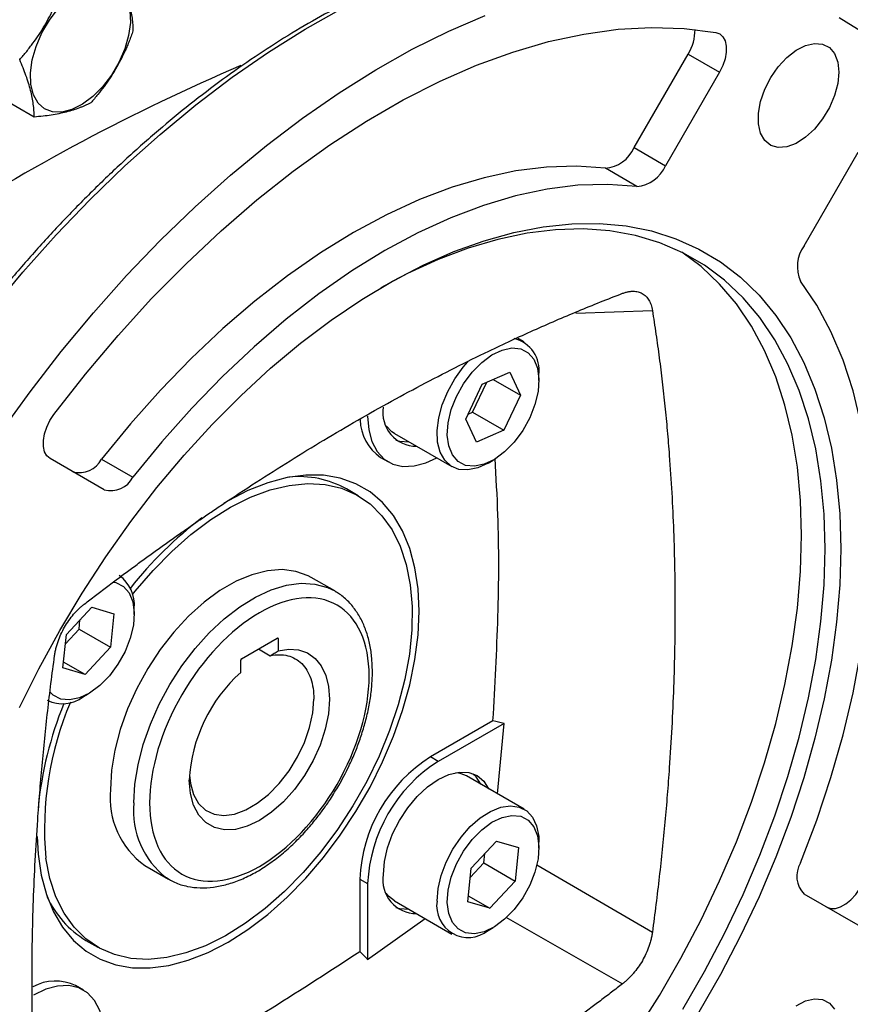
# Model space of a CAD drawing. Header units: inches. Extents: x 0 to 68, y 0 to 44.
# Tile 10 of 19: x 62.4 to 65.4, y 15.1 to 18.6. Entities that reach past the tile are written whole.
import ezdxf

# ---------------------------------------------------------------- set-up
doc = ezdxf.new("R2010")
doc.units = ezdxf.units.IN
doc.header["$LTSCALE"] = 4
doc.header["$MEASUREMENT"] = 0

msp = doc.modelspace()

# ---------------------------------------------------------------- linework, layer by layer
for p, q in [((64.5858, 18.1696), (64.7776, 18.5019)), ((64.7776, 18.5019), (64.889, 18.4376)), ((64.889, 18.4376), (64.6971, 18.1053)), ((62.4557, 18.278), (62.3122, 18.3608)), ((64.5858, 18.1696), (64.6971, 18.1053)), ((65.1893, 17.8211), (65.3811, 18.1534)), ((64.5948, 18.0319), (64.4835, 18.0962)), ((64.3784, 17.5822), (64.6504, 17.5914)), ((64.1949, 17.4804), (64.1704, 17.4945)), ((64.0467, 17.3303), (64.144, 17.3727)), ((64.0848, 17.3469), (64.1823, 17.2906)), ((64.144, 17.3727), (64.1823, 17.2906)), ((64.2479, 17.3423), (64.2479, 17.3632)), ((63.9878, 17.2059), (64.0467, 17.3303)), ((64.012, 17.2305), (64.0625, 17.3372)), ((64.1823, 17.2906), (64.1233, 17.1663)), ((64.0261, 17.1239), (63.9878, 17.2059)), ((63.9962, 17.2237), (64.012, 17.2305)), ((64.012, 17.2305), (64.1233, 17.1663)), ((64.1233, 17.1663), (64.0261, 17.1239)), ((63.7344, 17.1552), (63.939, 17.0371)), ((62.704, 16.9547), (62.5122, 17.0655)), ((62.695, 17.0638), (62.8064, 16.9995)), ((63.6852, 17.07), (63.713, 17.0539)), ((64.067, 17.0498), (64.0851, 17.0602)), ((63.6064, 16.9336), (63.5646, 16.9577)), ((63.5226, 16.5956), (63.4391, 16.6438)), ((63.5226, 16.5956), (63.5255, 16.5939)), ((62.5698, 16.4416), (62.66, 16.5379)), ((62.66, 16.5379), (62.7382, 16.515)), ((62.7382, 16.515), (62.7263, 16.3958)), ((62.8109, 16.5127), (62.8109, 16.5336)), ((62.6149, 16.4601), (62.6182, 16.4934)), ((62.5578, 16.3225), (62.5698, 16.4416)), ((62.5665, 16.4084), (62.6149, 16.4601)), ((62.6149, 16.4601), (62.7263, 16.3958)), ((62.7263, 16.3958), (62.6361, 16.2995)), ((63.1917, 16.3552), (63.3187, 16.4285)), ((63.3215, 16.4269), (63.3187, 16.4285)), ((63.3215, 16.4269), (63.3215, 16.3833)), ((63.2519, 16.39), (63.2936, 16.3659)), ((62.6361, 16.2995), (62.56, 16.3435)), ((63.1889, 16.3067), (63.1889, 16.3504)), ((62.6361, 16.2995), (62.5578, 16.3225)), ((62.63, 16.2202), (62.648, 16.2307)), ((64.0845, 16.135), (63.8623, 16.0068)), ((64.1237, 16.1255), (63.8902, 15.9907)), ((64.1001, 15.8757), (64.1237, 16.1255)), ((63.8902, 15.9907), (63.8623, 16.0068)), ((64.1949, 15.821), (63.9903, 15.9391)), ((64.0068, 15.6118), (64.097, 15.708)), ((64.097, 15.708), (64.1752, 15.6851)), ((64.2479, 15.6829), (64.2479, 15.7038)), ((64.0519, 15.6303), (64.0552, 15.6635)), ((64.1752, 15.6851), (64.1633, 15.566)), ((64.0035, 15.5785), (64.0519, 15.6303)), ((64.0519, 15.6303), (64.1633, 15.566)), ((62.8486, 15.6209), (62.9321, 15.5727)), ((63.9949, 15.4926), (64.0068, 15.6118)), ((64.2404, 15.6239), (64.6504, 15.3843)), ((62.9321, 15.5727), (62.9252, 15.5769)), ((63.6118, 15.5728), (63.6118, 15.3162)), ((63.6118, 15.5728), (63.6396, 15.5567)), ((63.6396, 15.5567), (63.6396, 15.2871)), ((64.1633, 15.566), (64.0731, 15.4697)), ((63.7344, 15.4958), (63.939, 15.3777)), ((64.0731, 15.4697), (63.9949, 15.4926)), ((63.997, 15.5137), (64.0731, 15.4697)), ((65.3811, 15.4088), (65.1893, 15.5196)), ((63.6396, 15.2871), (63.8442, 15.4324)), ((64.1301, 15.438), (64.5449, 15.2015)), ((64.067, 15.3904), (64.0851, 15.4008)), ((62.6395, 15.3552), (62.6813, 15.3311)), ((62.6303, 15.1787), (62.6025, 15.1947))]:
    msp.add_line(p, q)
at = {"flags": 128}
for points in [[(62.4485, 18.4812), (62.4623, 18.529), (62.4829, 18.5766), (62.5095, 18.622), (62.5409, 18.6631), (62.5758, 18.6981), (62.6126, 18.7255), (62.6497, 18.7442), (62.6855, 18.7532), (62.7184, 18.7523), (62.747, 18.7414), (62.7701, 18.721), (62.7865, 18.692), (62.7957, 18.6557), (62.7972, 18.6137), (62.791, 18.5678)], [(62.301, 17.5905), (62.4154, 17.7279), (62.5332, 17.8597), (62.6539, 17.9854), (62.7771, 18.1045), (62.9025, 18.2168), (63.0296, 18.3219), (63.1581, 18.4193), (63.2876, 18.5089), (63.4175, 18.5903), (63.5476, 18.6633)], [(62.3341, 17.1557), (62.4408, 17.3031), (62.5515, 17.4458), (62.666, 17.5833), (62.7837, 17.7151), (62.9044, 17.8407), (63.0277, 17.9599), (63.1531, 18.0722), (63.2802, 18.1772), (63.4087, 18.2747), (63.5381, 18.3643), (63.6681, 18.4457), (63.7981, 18.5186), (63.9279, 18.5829), (64.0569, 18.6383)], [(65.3141, 18.6321), (65.4041, 18.5756)], [(62.791, 18.5678), (62.7772, 18.52), (62.7566, 18.4723), (62.73, 18.427), (62.6986, 18.3859), (62.6637, 18.3509), (62.6269, 18.3234), (62.5898, 18.3048), (62.554, 18.2957), (62.5211, 18.2967), (62.4925, 18.3076), (62.4694, 18.3279), (62.453, 18.3569), (62.4438, 18.3932), (62.4423, 18.4352), (62.4485, 18.4812)], [(62.5258, 17.2224), (62.6376, 17.3653), (62.7532, 17.5024), (62.8724, 17.6334), (62.9946, 17.7576), (63.1194, 17.8747), (63.2463, 17.9843), (63.3749, 18.0858), (63.5047, 18.179), (63.6352, 18.2635), (63.766, 18.339), (63.8965, 18.4052), (64.0263, 18.4618), (64.1549, 18.5088), (64.2818, 18.5458), (64.4066, 18.5728), (64.5288, 18.5896), (64.6479, 18.5962), (64.7636, 18.5926), (64.8754, 18.5788)], [(64.8754, 18.5788), (64.8897, 18.5735), (64.9011, 18.5632), (64.909, 18.5483), (64.913, 18.5297), (64.9129, 18.5082), (64.9086, 18.4849), (64.9006, 18.461), (64.889, 18.4376)], [(65.3127, 18.4377), (65.3088, 18.3972), (65.2975, 18.3546), (65.2792, 18.3119), (65.255, 18.2715), (65.2261, 18.2357), (65.1942, 18.2062), (65.161, 18.1848), (65.1282, 18.1726), (65.0977, 18.1701), (65.071, 18.1777), (65.0496, 18.1948), (65.0346, 18.2205), (65.0269, 18.2535), (65.0269, 18.2919), (65.0346, 18.3337), (65.0496, 18.3767), (65.071, 18.4185), (65.0977, 18.4569), (65.1282, 18.4898), (65.161, 18.5154), (65.1942, 18.5323), (65.2261, 18.5397), (65.255, 18.5371), (65.2792, 18.5247), (65.2975, 18.5032), (65.3088, 18.4736), (65.3127, 18.4377)], [(64.4835, 18.0962), (64.381, 18.1034), (64.2748, 18.1002), (64.1655, 18.0867), (64.0535, 18.0629), (63.9393, 18.029), (63.8235, 17.9852), (63.7066, 17.9315), (63.5892, 17.8684), (63.4718, 17.796), (63.355, 17.7147), (63.2392, 17.6249), (63.125, 17.5269), (63.013, 17.4214), (62.9037, 17.3086), (62.7975, 17.1892), (62.695, 17.0638)], [(64.5948, 18.0319), (64.4923, 18.0391), (64.3862, 18.0359), (64.2768, 18.0224), (64.1648, 17.9986), (64.0507, 17.9647), (63.9349, 17.9209), (63.818, 17.8672), (63.7006, 17.8041), (63.5832, 17.7317), (63.4663, 17.6504), (63.3505, 17.5606), (63.2364, 17.4626), (63.1244, 17.3571), (63.015, 17.2443), (62.9089, 17.125), (62.8064, 16.9995)], [(62.4039, 16.1815), (62.4723, 16.3195), (62.5463, 16.4552), (62.6255, 16.588), (62.7097, 16.7172), (62.7984, 16.8422), (62.8912, 16.9626), (62.9877, 17.0777), (63.0874, 17.187), (63.19, 17.2901), (63.2948, 17.3864), (63.4016, 17.4755), (63.5096, 17.557), (63.6186, 17.6306), (63.7279, 17.6958), (63.8371, 17.7525), (63.9457, 17.8003), (64.0532, 17.839), (64.1591, 17.8684), (64.2628, 17.8885), (64.364, 17.8991), (64.4622, 17.9002), (64.5569, 17.8917), (64.6477, 17.8737), (64.7342, 17.8464), (64.8159, 17.8097), (64.8926, 17.7639), (64.9638, 17.7092), (65.0293, 17.6459), (65.0887, 17.5742), (65.1417, 17.4944), (65.1882, 17.4069), (65.2279, 17.3122), (65.2607, 17.2106), (65.2863, 17.1026), (65.3047, 16.9888), (65.3157, 16.8695), (65.3194, 16.7455)], [(65.2637, 16.7455), (65.26, 16.8687), (65.2489, 16.9871), (65.2305, 17.1001), (65.2047, 17.2071), (65.1719, 17.3077), (65.132, 17.4014), (65.0854, 17.4877), (65.0321, 17.5664), (64.9725, 17.6369), (64.9069, 17.6989), (64.8355, 17.7523), (64.7587, 17.7966), (64.6768, 17.8318), (64.5902, 17.8576), (64.4994, 17.874), (64.4047, 17.8808), (64.3066, 17.878), (64.2055, 17.8657), (64.102, 17.8439), (63.9965, 17.8127), (63.8894, 17.7722), (63.7813, 17.7226), (63.6864, 17.672)], [(65.1802, 16.7937), (65.1765, 16.9169), (65.1654, 17.0353), (65.147, 17.1483), (65.1212, 17.2553), (65.0884, 17.3559), (65.0485, 17.4496), (65.0019, 17.536), (64.9486, 17.6146), (64.889, 17.6851), (64.8234, 17.7471), (64.7551, 17.7984)], [(65.1769, 15.6306), (65.2343, 15.7821), (65.2846, 15.9337), (65.3276, 16.0848), (65.363, 16.2346), (65.3907, 16.3824), (65.4106, 16.5276), (65.4226, 16.6695), (65.4266, 16.8073), (65.4226, 16.9406), (65.4106, 17.0687), (65.3907, 17.1909), (65.363, 17.3067), (65.3276, 17.4156), (65.2846, 17.517), (65.2343, 17.6106), (65.1769, 17.6958)], [(63.987, 17.0415), (63.9605, 17.0552), (63.9403, 17.0785), (63.9273, 17.1104), (63.9222, 17.1491), (63.9253, 17.1929), (63.9364, 17.2394), (63.955, 17.2864), (63.98, 17.3314), (64.0104, 17.3723), (64.0444, 17.407), (64.0806, 17.4337), (64.1169, 17.4511), (64.1516, 17.4583), (64.183, 17.4551)], [(64.183, 17.4551), (64.2095, 17.4414), (64.2298, 17.4181), (64.2427, 17.3862), (64.2478, 17.3474), (64.2447, 17.3037), (64.2336, 17.2572), (64.2151, 17.2102), (64.19, 17.1651), (64.1597, 17.1243), (64.1256, 17.0896), (64.0895, 17.0629), (64.0532, 17.0455), (64.0184, 17.0382), (63.987, 17.0415)], [(64.0669, 17.0498), (64.0305, 17.033), (63.9956, 17.0255), (63.9636, 17.0275), (63.9358, 17.0391), (63.9134, 17.0595), (63.8972, 17.0882), (63.8881, 17.1238), (63.8862, 17.165), (63.8918, 17.21), (63.9045, 17.257), (63.9238, 17.304), (63.9491, 17.3492), (63.9791, 17.3907), (63.9955, 17.4095)], [(62.5122, 17.0655), (62.5006, 17.0755), (62.4925, 17.0901), (62.4883, 17.1086), (62.4882, 17.1299), (62.4922, 17.1531), (62.5001, 17.1771), (62.5115, 17.2006), (62.5258, 17.2224)], [(63.6396, 17.2161), (63.6434, 17.1681), (63.6547, 17.1259), (63.6732, 17.0909), (63.6982, 17.064), (63.7291, 17.0462), (63.7649, 17.0379), (63.8045, 17.0394), (63.8467, 17.0507), (63.8848, 17.0684)], [(63.7344, 17.1552), (63.7258, 17.1609), (63.7057, 17.1818)], [(63.7392, 17.1314), (63.7541, 17.1272), (63.7855, 17.1257)], [(63.8221, 16.524), (63.8184, 16.6037), (63.8073, 16.6783), (63.7889, 16.7468), (63.7635, 16.8087), (63.7313, 16.8631), (63.6926, 16.9096), (63.6479, 16.9475), (63.5977, 16.9765), (63.5425, 16.9962), (63.483, 17.0065), (63.4197, 17.0072), (63.3534, 16.9983), (63.2848, 16.98), (63.2147, 16.9523), (63.1438, 16.9157), (63.129, 16.9069)], [(62.805, 16.583), (62.8145, 16.595), (62.8775, 16.6687), (62.9437, 16.7361), (63.0122, 16.7964), (63.0823, 16.8489), (63.153, 16.8931), (63.2237, 16.9283), (63.2934, 16.9542), (63.3614, 16.9704), (63.4268, 16.9769), (63.489, 16.9734), (63.547, 16.9601), (63.6004, 16.937), (63.6483, 16.9045), (63.6904, 16.863), (63.7261, 16.8129), (63.7549, 16.7549), (63.7766, 16.6895), (63.7908, 16.6176)], [(64.5933, 15.0297), (64.6752, 15.1594), (64.752, 15.2925), (64.8234, 15.4282), (64.889, 15.5661), (64.9486, 15.7054), (65.0019, 15.8455), (65.0485, 15.9857), (65.0884, 16.1254), (65.1212, 16.264), (65.147, 16.4007), (65.1654, 16.535), (65.1765, 16.6662), (65.1802, 16.7937)], [(64.7587, 15.1112), (64.8355, 15.2443), (64.9069, 15.38), (64.9725, 15.5179), (65.0321, 15.6572), (65.0854, 15.7973), (65.132, 15.9375), (65.1719, 16.0772), (65.2047, 16.2157), (65.2305, 16.3525), (65.2489, 16.4868), (65.26, 16.618), (65.2637, 16.7455)], [(65.3194, 16.7455), (65.3157, 16.6171), (65.3047, 16.4851), (65.2863, 16.35), (65.2607, 16.2125), (65.2279, 16.0731), (65.1882, 15.9325), (65.1417, 15.7914), (65.0887, 15.6504), (65.0293, 15.5101), (64.9638, 15.3711), (64.8926, 15.2342), (64.8159, 15.0999)], [(63.4391, 16.6438), (63.4288, 16.6493), (63.3846, 16.6653), (63.3359, 16.6714), (63.2837, 16.6675), (63.2288, 16.6535), (63.1723, 16.6299), (63.1153, 16.597), (63.0589, 16.5554), (63.004, 16.506), (62.9517, 16.4496), (62.903, 16.3873), (62.8588, 16.3202), (62.8199, 16.2497), (62.787, 16.1769), (62.7608, 16.1034), (62.7417, 16.0303), (62.7301, 15.9592), (62.7262, 15.8913)], [(63.7908, 16.6176), (63.7975, 16.54), (63.7965, 16.4576), (63.7879, 16.3715), (63.7717, 16.2825), (63.7481, 16.1917), (63.7174, 16.1003), (63.6801, 16.0092), (63.6364, 15.9196), (63.587, 15.8325), (63.5324, 15.7489), (63.4732, 15.6698), (63.4101, 15.5961), (63.344, 15.5287), (63.2754, 15.4683), (63.2054, 15.4158), (63.1346, 15.3717), (63.0639, 15.3364), (62.9942, 15.3106), (62.9262, 15.2943), (62.8608, 15.2879), (62.7987, 15.2913), (62.7406, 15.3047), (62.6873, 15.3277), (62.6393, 15.3602), (62.5972, 15.4017), (62.5616, 15.4518), (62.5327, 15.5099), (62.511, 15.5752), (62.4968, 15.6471)], [(62.7377, 16.6275), (62.746, 16.6255), (62.7725, 16.6118), (62.7928, 16.5885), (62.8057, 16.5566), (62.8108, 16.5179), (62.8077, 16.4741), (62.7966, 16.4276), (62.7781, 16.3806)], [(62.8097, 15.8431), (62.8135, 15.9095), (62.8246, 15.979), (62.8429, 16.0505), (62.868, 16.1225), (62.8996, 16.1938), (62.937, 16.2632), (62.9796, 16.3294), (63.0266, 16.3912), (63.0772, 16.4475), (63.1305, 16.4973), (63.1855, 16.5398), (63.2413, 16.5741), (63.2968, 16.5997), (63.3511, 16.6161), (63.4031, 16.623), (63.452, 16.6203), (63.4969, 16.608), (63.5226, 16.5956)], [(62.4657, 15.7235), (62.4692, 15.661), (62.4803, 15.5865), (62.4987, 15.5179), (62.5241, 15.456), (62.5564, 15.4016), (62.595, 15.3552), (62.6397, 15.3172), (62.6899, 15.2882), (62.7451, 15.2685), (62.8047, 15.2582), (62.8679, 15.2575), (62.9342, 15.2664), (63.0028, 15.2848), (63.0729, 15.3124), (63.1438, 15.3491), (63.2147, 15.3943), (63.2848, 15.4476), (63.3534, 15.5084), (63.4197, 15.5761), (63.483, 15.6498), (63.5425, 15.7288), (63.5977, 15.8123), (63.6479, 15.8992), (63.6926, 15.9888), (63.7313, 16.0798), (63.7635, 16.1715), (63.7889, 16.2627), (63.8073, 16.3525), (63.8184, 16.4399), (63.8221, 16.524)], [(62.7781, 16.3806), (62.753, 16.3356), (62.7227, 16.2947), (62.6886, 16.26), (62.6525, 16.2333), (62.6162, 16.2159), (62.5814, 16.2087), (62.55, 16.2119), (62.5235, 16.2256), (62.5123, 16.2364)], [(63.3215, 16.3833), (63.3594, 16.3891), (63.3946, 16.3865), (63.4261, 16.3755), (63.4532, 16.3564), (63.4749, 16.3296), (63.4909, 16.296), (63.5007, 16.2563), (63.504, 16.2117)], [(63.504, 16.2117), (63.5002, 16.1596), (63.489, 16.1048), (63.4706, 16.0488), (63.4458, 15.9934), (63.4151, 15.9403), (63.3796, 15.8911), (63.3403, 15.8472), (63.2984, 15.8101), (63.2552, 15.7808), (63.212, 15.7602), (63.1701, 15.749), (63.1308, 15.7474), (63.0952, 15.7557), (63.0646, 15.7734), (63.0397, 15.8), (63.0214, 15.8348), (63.0101, 15.8767), (63.0064, 15.9244)], [(63.0068, 15.9412), (63.0101, 15.9119), (63.0213, 15.873), (63.0395, 15.8414), (63.064, 15.818), (63.0942, 15.8036), (63.1288, 15.7989), (63.1669, 15.8038), (63.2069, 15.8183), (63.2477, 15.8418), (63.2878, 15.8736), (63.3258, 15.9126), (63.3605, 15.9574), (63.3906, 16.0065), (63.4152, 16.0583), (63.4334, 16.1109), (63.4445, 16.1627), (63.4483, 16.2117)], [(63.6953, 15.5889), (63.699, 15.6349), (63.7101, 15.6836), (63.7281, 15.7329), (63.7524, 15.7809), (63.7819, 15.826), (63.8156, 15.8662), (63.8521, 15.9001), (63.8902, 15.9264), (63.9282, 15.944), (63.9647, 15.9523), (63.9984, 15.951), (64.028, 15.94), (64.0522, 15.9199), (64.0692, 15.8935)], [(64.0414, 15.9095), (64.0243, 15.936), (64.0133, 15.9469)], [(63.886, 15.4949), (63.8897, 15.5391), (63.9006, 15.5857), (63.9184, 15.633), (63.9423, 15.6788), (63.9712, 15.7214), (64.0041, 15.759), (64.0395, 15.7901), (64.0761, 15.8133), (64.1123, 15.8278), (64.1466, 15.8329), (64.1777, 15.8285), (64.2042, 15.8147), (64.2252, 15.7921), (64.2396, 15.7615), (64.247, 15.7244), (64.2479, 15.7038)], [(63.955, 15.627), (63.98, 15.672), (64.0104, 15.7129), (64.0444, 15.7476), (64.0806, 15.7743), (64.1169, 15.7917), (64.1516, 15.7989), (64.183, 15.7957), (64.2095, 15.782), (64.2298, 15.7587), (64.2427, 15.7268), (64.2478, 15.688), (64.2447, 15.6443), (64.2336, 15.5978), (64.2151, 15.5508)], [(64.2151, 15.5508), (64.19, 15.5057), (64.1597, 15.4649), (64.1256, 15.4302), (64.0895, 15.4035), (64.0532, 15.3861), (64.0184, 15.3788), (63.987, 15.3821), (63.9605, 15.3958), (63.9403, 15.4191), (63.9273, 15.451), (63.9222, 15.4897), (63.9253, 15.5335), (63.9364, 15.58), (63.955, 15.627)], [(65.2697, 15.4731), (65.2842, 15.4681), (65.3009, 15.4683), (65.319, 15.4739), (65.3375, 15.4845), (65.3557, 15.4995), (65.3724, 15.5183), (65.3871, 15.5399), (65.3988, 15.5633)], [(63.7344, 15.4958), (63.7141, 15.512), (63.7057, 15.5224)], [(63.7392, 15.472), (63.7541, 15.4678), (63.7855, 15.4663)], [(62.7036, 15.0227), (62.6999, 15.0645), (62.6886, 15.1067), (62.6701, 15.1417), (62.6451, 15.1686), (62.6142, 15.1864), (62.5784, 15.1947), (62.5388, 15.1932), (62.4967, 15.1819), (62.4532, 15.1611)], [(65.161, 15.1232), (65.1942, 15.1402), (65.2261, 15.1476), (65.255, 15.145), (65.2792, 15.1326), (65.2975, 15.111)]]:
    msp.add_lwpolyline(points, dxfattribs=at)
for centre, radius, start, end in [((64.637, 18.5881), 0.165, 328.4738, 0.3346), ((66.1181, 11.6222), 7.4394, 113.18226, 122.78677), ((64.4727, 18.2192), 0.1235, 274.9863, 336.2938), ((64.5841, 18.155), 0.1235, 274.9863, 336.2938), ((65.2888, 17.748), 0.1235, 143.7087, 205.0076), ((64.1318, 17.378), 0.117, 352.71, 76.2134), ((63.8121, 17.2282), 0.1186, 170.2473, 270.5869), ((63.777, 17.2057), 0.1639, 181.0277, 235.9138), ((62.6157, 17.1057), 0.0897, 255.1388, 332.1285), ((62.7271, 17.0414), 0.0897, 255.1388, 332.1285), ((63.3962, 16.6558), 0.3458, 60.849, 95.9765), ((63.8726, 15.7639), 1.3657, 126.9708, 141.9526), ((62.6802, 16.5451), 0.1312, 354.9863, 53.7015), ((63.3198, 16.4272), 0.00172, 350.7863, 129.2031), ((63.1949, 16.3501), 0.00605, 122.6056, 177.3943), ((63.5571, 15.8962), 0.5515, 131.8915, 177.0664), ((62.5555, 16.32), 0.1245, 244.5691, 306.7538), ((63.8012, 15.6932), 1.3385, 157.9303, 174.304), ((63.6408, 15.7501), 1.1486, 156.9091, 185.1433), ((64.1534, 15.5494), 0.5422, 122.4764, 177.5236), ((64.1813, 15.5333), 0.5422, 122.4764, 177.5236), ((63.9453, 15.8599), 0.091, 60.4034, 85.2503), ((63.0212, 15.8619), 0.2965, 174.3087, 234.3791), ((63.109, 15.8147), 0.3006, 174.5895, 232.3065), ((65.2529, 15.5828), 0.0897, 147.8741, 224.851), ((63.8121, 15.5688), 0.1186, 170.2473, 270.5868), ((62.8191, 15.6542), 0.3488, 204.184, 239.0013), ((63.9965, 15.4772), 0.1119, 170.9341, 309.0713), ((62.5309, 15.0424), 0.1683, 64.8545, 118.2875)]:
    msp.add_arc(centre, radius, start, end)
for points, knots in [([(61.6631, 18.4512), (61.7159, 18.5027), (61.8221, 18.6062), (61.9872, 18.7465), (62.1566, 18.8755), (62.3294, 18.9905), (62.504, 19.0903), (62.6784, 19.1735), (62.8509, 19.2393), (63.0201, 19.2872), (63.184, 19.3168), (63.3413, 19.3284), (63.4908, 19.3224), (63.6325, 19.2995), (63.7668, 19.2598), (63.8935, 19.2029), (64.0126, 19.1289), (64.1213, 19.036), (64.1946, 18.9614), (64.2277, 18.9134), (64.2319, 18.9072)], [0, 0, 0, 0, 0.056877, 0.114402, 0.172534, 0.231527, 0.290768, 0.350207, 0.409642, 0.468883, 0.52788, 0.586008, 0.643534, 0.700414, 0.75729, 0.814816, 0.872948, 0.931941, 0.991182, 1, 1, 1, 1]), ([(64.7218, 18.9008), (64.7151, 18.9024), (64.6726, 18.9123), (64.5941, 18.921), (64.4869, 18.9272), (64.3807, 18.9247), (64.2722, 18.9148), (64.1616, 18.8972), (64.0494, 18.872), (63.9357, 18.8394), (63.8208, 18.7993), (63.7051, 18.752), (63.5888, 18.6976), (63.4723, 18.6362), (63.3558, 18.568), (63.2397, 18.4932), (63.1242, 18.412), (63.0096, 18.3247), (62.8963, 18.2315), (62.7846, 18.1326), (62.6747, 18.0285), (62.567, 17.9195), (62.462, 17.806), (62.36, 17.6886), (62.2616, 17.5682), (62.1678, 17.4463), (62.0797, 17.3247), (62.0045, 17.2148), (61.9403, 17.1162), (61.8776, 17.0163), (61.8352, 16.9442), (61.8105, 16.9021)], [0, 0, 0, 0, 0.0075645, 0.0484521, 0.0852081, 0.1219968, 0.158809, 0.1956384, 0.2324784, 0.2693229, 0.3061666, 0.3430047, 0.3798329, 0.4166472, 0.4534432, 0.4902173, 0.5269651, 0.563681, 0.6003573, 0.6369834, 0.6735437, 0.7100144, 0.7463578, 0.7825091, 0.8183485, 0.853626, 0.8877191, 0.9204869, 0.9437342, 0.9671383, 1, 1, 1, 1]), ([(62.7548, 18.7877), (62.7569, 18.7827), (62.7611, 18.7728), (62.767, 18.7584), (62.7724, 18.7445), (62.7792, 18.7262), (62.7867, 18.7037), (62.794, 18.6776), (62.7996, 18.6526), (62.8034, 18.6289), (62.8057, 18.6058), (62.8062, 18.5912), (62.8064, 18.5837)], [0, 0, 0, 0, 0.065885, 0.129818, 0.191838, 0.251985, 0.378566, 0.502192, 0.62467, 0.750272, 0.871329, 1, 1, 1, 1]), ([(62.4041, 18.482), (62.4083, 18.4869), (62.4167, 18.4966), (62.4288, 18.5112), (62.4402, 18.5257), (62.4551, 18.5454), (62.4728, 18.5707), (62.4925, 18.6022), (62.5103, 18.6346), (62.5262, 18.6676), (62.5407, 18.7018), (62.5492, 18.7249), (62.5536, 18.7368)], [0, 0, 0, 0, 0.065885, 0.129818, 0.191838, 0.251985, 0.378566, 0.502192, 0.62467, 0.750272, 0.871329, 1, 1, 1, 1]), ([(62.8064, 18.5837), (62.8042, 18.5776), (62.7998, 18.5656), (62.793, 18.5479), (62.7859, 18.5309), (62.776, 18.5084), (62.7626, 18.4806), (62.7447, 18.4481), (62.7251, 18.4168), (62.704, 18.3867), (62.6812, 18.3573), (62.6652, 18.3385), (62.6569, 18.3289)], [0, 0, 0, 0, 0.065885, 0.1298184, 0.191838, 0.2519851, 0.3785659, 0.5021915, 0.6246702, 0.7502725, 0.8713293, 1, 1, 1, 1]), ([(62.4557, 18.278), (62.4556, 18.2818), (62.4555, 18.2893), (62.4548, 18.3008), (62.4538, 18.3121), (62.452, 18.3276), (62.4488, 18.3475), (62.4432, 18.3726), (62.4358, 18.3987), (62.4268, 18.4254), (62.4162, 18.4533), (62.4082, 18.4722), (62.4041, 18.482)], [0, 0, 0, 0, 0.065885, 0.129818, 0.191838, 0.251985, 0.378566, 0.502192, 0.62467, 0.750272, 0.871329, 1, 1, 1, 1]), ([(62.6569, 18.3289), (62.6536, 18.3272), (62.647, 18.3239), (62.6369, 18.3192), (62.6268, 18.3148), (62.6126, 18.3091), (62.594, 18.3026), (62.5697, 18.2957), (62.5436, 18.2899), (62.516, 18.285), (62.4866, 18.281), (62.4662, 18.279), (62.4557, 18.278)], [0, 0, 0, 0, 0.065626, 0.129314, 0.191102, 0.251029, 0.376936, 0.499881, 0.623047, 0.749331, 0.870833, 1, 1, 1, 1]), ([(64.5449, 17.6524), (64.5468, 17.6531), (64.5505, 17.6544), (64.5561, 17.6561), (64.5616, 17.6575), (64.567, 17.6586), (64.5723, 17.6594), (64.5775, 17.6598), (64.5869, 17.6601), (64.5999, 17.6585), (64.6151, 17.6523), (64.6281, 17.6423), (64.6367, 17.6308), (64.6423, 17.6201), (64.6458, 17.6113), (64.6486, 17.6018), (64.6498, 17.5949), (64.6504, 17.5914)], [0, 0, 0, 0, 0.036223, 0.072156, 0.107863, 0.14341, 0.178861, 0.214284, 0.249747, 0.374737, 0.499192, 0.6237, 0.748927, 0.811223, 0.873593, 0.9364, 1, 1, 1, 1]), ([(62.6336, 16.549), (62.6467, 16.5591), (62.673, 16.5793), (62.7125, 16.6093), (62.7519, 16.639), (62.7915, 16.6684), (62.831, 16.6975), (62.8706, 16.7263), (62.9102, 16.7548), (62.9499, 16.783), (62.9896, 16.8109), (63.0293, 16.8385), (63.0691, 16.8658), (63.1755, 16.9379), (63.3488, 17.0506), (63.5892, 17.1952), (63.8297, 17.3282), (64.0163, 17.4224), (64.1491, 17.4851), (64.2286, 17.5213), (64.3079, 17.5562), (64.387, 17.5896), (64.4661, 17.6219), (64.5186, 17.6422), (64.5449, 17.6524)], [0, 0, 0, 0, 0.020806, 0.041607, 0.062405, 0.083199, 0.103992, 0.124783, 0.145575, 0.166368, 0.187163, 0.207961, 0.228763, 0.249571, 0.374782, 0.500001, 0.625212, 0.750431, 0.792038, 0.83363, 0.875214, 0.916798, 0.958391, 1, 1, 1, 1]), ([(64.6504, 17.5914), (64.6526, 17.5775), (64.657, 17.5497), (64.6633, 17.5077), (64.6692, 17.4656), (64.6749, 17.4232), (64.6803, 17.3807), (64.6855, 17.3379), (64.6903, 17.295), (64.6949, 17.2518), (64.6992, 17.2085), (64.7033, 17.1649), (64.707, 17.1212), (64.7164, 17.0037), (64.7273, 16.8099), (64.7323, 16.5351), (64.7273, 16.2545), (64.7155, 16.0323), (64.7034, 15.8719), (64.6951, 15.7753), (64.6856, 15.6783), (64.675, 15.5808), (64.6634, 15.4828), (64.6548, 15.4172), (64.6504, 15.3843)], [0, 0, 0, 0, 0.020806, 0.041607, 0.062405, 0.083199, 0.103992, 0.124783, 0.145575, 0.166368, 0.187163, 0.207961, 0.228763, 0.249571, 0.374782, 0.500001, 0.625212, 0.750431, 0.792038, 0.83363, 0.875214, 0.916798, 0.958391, 1, 1, 1, 1]), ([(64.0845, 16.135), (64.0915, 16.259), (64.1053, 16.5069), (64.1064, 16.8171), (64.0959, 16.9996), (64.092, 17.0661)], [0, 0, 0, 0, 0.388771, 0.777614, 1, 1, 1, 1]), ([(63.6449, 16.2931), (63.6449, 16.4124), (63.6039, 16.5032), (63.4577, 16.5876), (63.3585, 16.5778), (63.1518, 16.4585), (63.0527, 16.3538), (62.9065, 16.1006), (62.8654, 15.9624), (62.8654, 15.8431)], [0, 0, 0, 0, 0.25, 0.25, 0.5, 0.5, 0.75, 0.75, 1, 1, 1, 1]), ([(63.537, 15.9054), (63.5492, 15.9275), (63.5663, 15.9586), (63.588, 16.0059), (63.6046, 16.0465), (63.6215, 16.0949), (63.6358, 16.1454), (63.6469, 16.1974), (63.6541, 16.2496), (63.6571, 16.3011), (63.6556, 16.3512), (63.6493, 16.3992), (63.6381, 16.4444), (63.6217, 16.4863), (63.6001, 16.5244), (63.5727, 16.5576), (63.5476, 16.5809), (63.5302, 16.5902), (63.5254, 16.5928)], [0, 0, 0, 0, 0.083517, 0.117335, 0.173222, 0.230826, 0.292186, 0.355723, 0.420831, 0.48706, 0.554135, 0.621909, 0.690284, 0.759276, 0.829018, 0.899852, 0.972482, 1, 1, 1, 1]), ([(62.528, 16.3661), (62.5284, 16.3685), (62.5291, 16.3733), (62.5304, 16.3805), (62.5319, 16.3877), (62.5337, 16.395), (62.5357, 16.4022), (62.5379, 16.4095), (62.5424, 16.4229), (62.5502, 16.4425), (62.5632, 16.4675), (62.5784, 16.4913), (62.5926, 16.5095), (62.6047, 16.5229), (62.614, 16.5323), (62.6237, 16.5411), (62.6303, 16.5463), (62.6336, 16.549)], [0, 0, 0, 0, 0.036223, 0.072156, 0.107863, 0.14341, 0.178861, 0.214284, 0.249747, 0.374737, 0.499192, 0.6237, 0.748927, 0.811223, 0.873593, 0.9364, 1, 1, 1, 1]), ([(62.528, 14.1591), (62.5258, 14.173), (62.5214, 14.2008), (62.5152, 14.2427), (62.5092, 14.2849), (62.5036, 14.3272), (62.4981, 14.3698), (62.493, 14.4125), (62.4881, 14.4555), (62.4835, 14.4986), (62.4792, 14.542), (62.4752, 14.5855), (62.4714, 14.6293), (62.4621, 14.7467), (62.4512, 14.9406), (62.4462, 15.2153), (62.4512, 15.4959), (62.463, 15.7182), (62.4751, 15.8786), (62.4834, 15.9751), (62.4929, 16.0722), (62.5034, 16.1697), (62.515, 16.2676), (62.5237, 16.3333), (62.528, 16.3661)], [0, 0, 0, 0, 0.020806, 0.041607, 0.062405, 0.083199, 0.103992, 0.124783, 0.145575, 0.166368, 0.187163, 0.207961, 0.228763, 0.249571, 0.374782, 0.500001, 0.625212, 0.750431, 0.792038, 0.83363, 0.875214, 0.916798, 0.958391, 1, 1, 1, 1]), ([(63.2936, 16.3658), (63.2981, 16.3687), (63.3074, 16.3745), (63.3167, 16.3803), (63.3215, 16.3833)], [0, 0, 0, 0, 0.484979, 1, 1, 1, 1]), ([(63.2936, 16.3659), (63.3159, 16.3706), (63.337, 16.3706), (63.3749, 16.3612), (63.3917, 16.3517), (63.4193, 16.3242), (63.4301, 16.3062), (63.4446, 16.2634), (63.4483, 16.2387), (63.4483, 16.2117)], [0, 0, 0, 0, 0.25, 0.25, 0.5, 0.5, 0.75, 0.75, 1, 1, 1, 1]), ([(62.8654, 15.8431), (62.8654, 15.7237), (62.9065, 15.633), (63.0527, 15.5485), (63.1518, 15.5583), (63.3585, 15.6777), (63.4577, 15.7823), (63.6039, 16.0355), (63.6449, 16.1737), (63.6449, 16.2931)], [0, 0, 0, 0, 0.25, 0.25, 0.5, 0.5, 0.75, 0.75, 1, 1, 1, 1]), ([(62.9247, 15.5781), (62.9343, 15.5722), (62.9574, 15.5581), (62.998, 15.546), (63.0444, 15.5404), (63.0917, 15.543), (63.1405, 15.553), (63.1899, 15.5704), (63.2392, 15.5944), (63.2877, 15.6247), (63.3346, 15.6602), (63.3789, 15.7), (63.4197, 15.7423), (63.4537, 15.7825), (63.4825, 15.8205), (63.5097, 15.8598), (63.5272, 15.889), (63.537, 15.9054)], [0, 0, 0, 0, 0.055726, 0.134362, 0.206964, 0.280245, 0.353864, 0.427422, 0.500618, 0.573163, 0.644781, 0.714863, 0.781779, 0.844545, 0.889665, 0.938344, 1, 1, 1, 1]), ([(64.6504, 15.3843), (64.6501, 15.3819), (64.6494, 15.3772), (64.6481, 15.37), (64.6466, 15.3627), (64.6448, 15.3555), (64.6428, 15.3482), (64.6406, 15.3409), (64.6361, 15.3275), (64.6282, 15.3079), (64.6153, 15.2829), (64.6001, 15.2592), (64.5859, 15.241), (64.5738, 15.2276), (64.5645, 15.2182), (64.5548, 15.2094), (64.5482, 15.2041), (64.5449, 15.2015)], [0, 0, 0, 0, 0.036223, 0.072156, 0.107863, 0.14341, 0.178861, 0.214284, 0.249747, 0.374737, 0.499192, 0.6237, 0.748927, 0.811223, 0.873593, 0.9364, 1, 1, 1, 1]), ([(62.8076, 14.8434), (62.8676, 14.8736), (63.0315, 14.9559), (63.3001, 15.1123), (63.5079, 15.2483), (63.6118, 15.3162)], [0, 0, 0, 0, 0.224071, 0.612076, 1, 1, 1, 1]), ([(64.5449, 15.2015), (64.5317, 15.1913), (64.5055, 15.1711), (64.466, 15.1411), (64.4265, 15.1115), (64.387, 15.0821), (64.3475, 15.053), (64.3079, 15.0242), (64.2682, 14.9957), (64.2286, 14.9675), (64.1889, 14.9396), (64.1491, 14.912), (64.1094, 14.8847), (64.003, 14.8125), (63.8297, 14.6999), (63.5892, 14.5553), (63.3488, 14.4223), (63.1622, 14.3281), (63.0293, 14.2654), (62.9499, 14.2292), (62.8706, 14.1943), (62.7914, 14.1608), (62.7124, 14.1286), (62.6599, 14.1083), (62.6336, 14.0981)], [0, 0, 0, 0, 0.020806, 0.041607, 0.062405, 0.083199, 0.103992, 0.124783, 0.145575, 0.166368, 0.187163, 0.207961, 0.228763, 0.249571, 0.374782, 0.500001, 0.625212, 0.750431, 0.792038, 0.83363, 0.875214, 0.916798, 0.958391, 1, 1, 1, 1])]:
    msp.add_open_spline(points, degree=3, knots=knots)
for points in [[(64.1237, 16.1255), (64.1106, 16.1287), (64.0976, 16.1318), (64.0845, 16.135)], [(63.6118, 15.3162), (63.6211, 15.3065), (63.6303, 15.2968), (63.6396, 15.2871)]]:
    msp.add_open_spline(points, degree=3)

doc.saveas('drawing.dxf')
